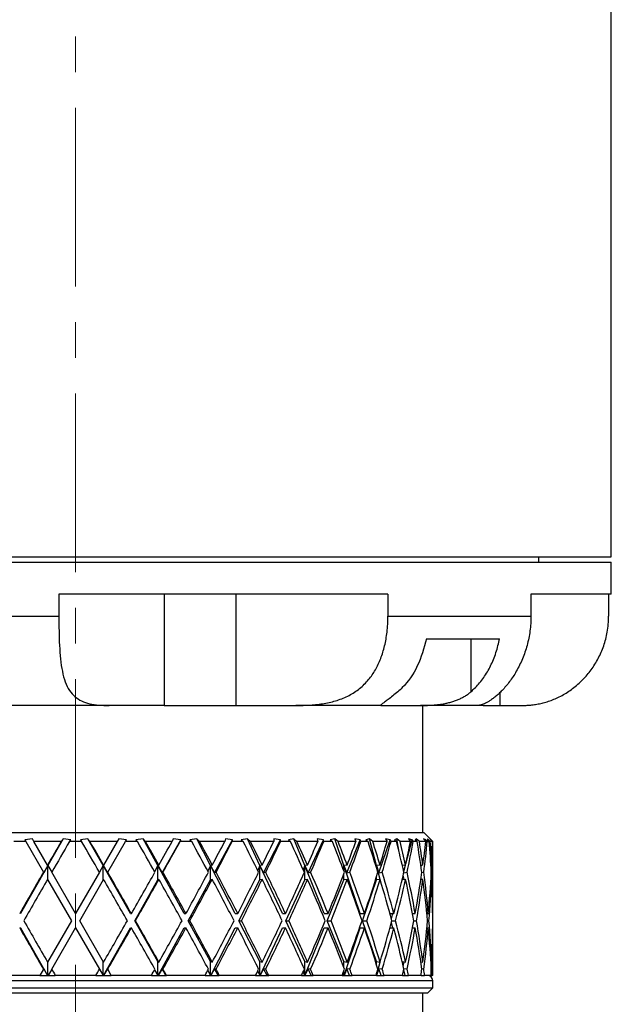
# Model space of a CAD drawing. Header units: inches. Extents: x 2.6 to 39.6, y 3.9 to 32.3.
# Tile 55 of 74: x 25.3 to 26.9, y 14.2 to 16.9. Entities that reach past the tile are written whole.
import ezdxf

# ---------------------------------------------------------------- set-up
doc = ezdxf.new("R2010")
doc.units = ezdxf.units.IN
doc.header["$MEASUREMENT"] = 0
doc.linetypes.add('CENTERX2', pattern=[0.8, 0.5, -0.1, 0.1, -0.1])

msp = doc.modelspace()

# ---------------------------------------------------------------- linework, layer by layer
at = {"color": 7, "linetype": 'CENTERX2', "lineweight": 18}
msp.add_line((25.4232, 11.3684), (25.4232, 24.8349), dxfattribs=at)
at = {"color": 7, "linetype": 'Continuous', "lineweight": 25}
for p, q in [((26.9232, 15.4108), (26.9232, 17.7028)), ((23.9232, 15.4108), (26.9232, 15.4108)), ((23.9883, 15.3958), (26.9232, 15.3958)), ((26.7207, 15.3958), (26.7207, 15.4108)), ((26.9232, 15.3068), (26.9232, 15.3958)), ((26.2979, 15.3068), (25.3764, 15.3068)), ((25.3764, 15.3068), (25.3764, 15.2448)), ((25.6715, 15.3068), (25.6715, 14.9948)), ((25.8716, 15.3068), (25.8716, 14.9948)), ((26.2979, 15.3068), (26.2979, 15.2448)), ((26.9232, 15.3068), (26.6982, 15.3068)), ((26.6982, 15.3068), (26.6982, 15.2448)), ((26.9158, 15.3068), (26.9158, 15.2448)), ((24.8052, 15.2448), (25.3764, 15.2448)), ((26.2979, 15.2448), (26.6982, 15.2448)), ((26.4053, 15.1818), (26.6102, 15.1818)), ((26.5302, 15.1818), (26.5302, 15.0332)), ((26.6113, 15.0309), (26.6113, 14.9948)), ((25.5168, 14.9948), (25.2183, 14.9948)), ((25.6715, 14.9948), (25.5168, 14.9948)), ((25.6715, 14.9948), (25.8716, 14.9948)), ((25.8716, 14.9948), (26.0403, 14.9948)), ((26.2807, 14.9948), (26.0403, 14.9948)), ((26.2807, 14.9948), (26.3886, 14.9948)), ((26.5495, 14.9948), (26.3886, 14.9948)), ((26.3957, 14.6388), (26.3957, 14.9948)), ((26.5641, 14.9948), (26.5495, 14.9948)), ((26.5641, 14.9948), (26.6113, 14.9948)), ((26.6113, 14.9948), (26.6732, 14.9948)), ((24.4482, 14.6388), (26.3982, 14.6388)), ((25.3022, 14.6214), (25.2808, 14.6186)), ((25.2808, 14.6186), (25.2835, 14.6138)), ((25.3066, 14.6138), (25.3022, 14.6214)), ((25.3886, 14.6214), (25.3457, 14.5462)), ((25.3886, 14.6214), (25.383, 14.6138)), ((25.4098, 14.6186), (25.3886, 14.6214)), ((25.4062, 14.6138), (25.4098, 14.6186)), ((25.4578, 14.6214), (25.4366, 14.6186)), ((25.4366, 14.6186), (25.4401, 14.6138)), ((25.4634, 14.6138), (25.4578, 14.6214)), ((25.5007, 14.5462), (25.4578, 14.6214)), ((25.5442, 14.6214), (25.5398, 14.6138)), ((25.5656, 14.6186), (25.5442, 14.6214)), ((25.5629, 14.6138), (25.5656, 14.6186)), ((25.6125, 14.6214), (25.5921, 14.6186)), ((25.5921, 14.6186), (25.5963, 14.6138)), ((25.6192, 14.6138), (25.6125, 14.6214)), ((25.6538, 14.5462), (25.6125, 14.6214)), ((25.6653, 14.5263), (25.7179, 14.6186)), ((25.6968, 14.6214), (25.6937, 14.6138)), ((25.7179, 14.6186), (25.6968, 14.6214)), ((25.716, 14.6138), (25.7179, 14.6186)), ((25.7626, 14.6214), (25.7435, 14.6186)), ((25.7435, 14.6186), (25.7483, 14.6138)), ((25.7702, 14.6138), (25.7626, 14.6214)), ((25.8013, 14.5462), (25.7626, 14.6214)), ((25.8123, 14.5263), (25.863, 14.6186)), ((25.8426, 14.6214), (25.841, 14.6138)), ((25.863, 14.6186), (25.8426, 14.6214)), ((25.862, 14.6138), (25.863, 14.6186)), ((25.9043, 14.6214), (25.8869, 14.6186)), ((25.8869, 14.6186), (25.8922, 14.6138)), ((25.9126, 14.6138), (25.9043, 14.6214)), ((25.9394, 14.5462), (25.9043, 14.6214)), ((25.9498, 14.5263), (25.9973, 14.6186)), ((25.9781, 14.6214), (25.978, 14.6138)), ((25.9973, 14.6186), (25.9781, 14.6214)), ((25.9972, 14.6138), (25.9973, 14.6186)), ((26.0341, 14.6214), (26.019, 14.6186)), ((26.019, 14.6186), (26.0246, 14.6138)), ((26.043, 14.6138), (26.0341, 14.6214)), ((26.0649, 14.5462), (26.0341, 14.6214)), ((26.0743, 14.5263), (26.1174, 14.6186)), ((26.1174, 14.6186), (26.1, 14.6214)), ((26.1, 14.6214), (26.1013, 14.6138)), ((26.1182, 14.6138), (26.1174, 14.6186)), ((26.149, 14.6214), (26.1364, 14.6186)), ((26.1364, 14.6186), (26.1422, 14.6138)), ((26.1582, 14.6138), (26.149, 14.6214)), ((26.1745, 14.5462), (26.149, 14.6214)), ((26.1827, 14.5263), (26.2204, 14.6186)), ((26.2204, 14.6186), (26.2052, 14.6214)), ((26.2052, 14.6214), (26.2079, 14.6138)), ((26.2221, 14.6138), (26.2204, 14.6186)), ((26.2459, 14.6214), (26.2362, 14.6186)), ((26.2362, 14.6186), (26.242, 14.6138)), ((26.2552, 14.6138), (26.2459, 14.6214)), ((26.2656, 14.5462), (26.2459, 14.6214)), ((26.2725, 14.5263), (26.3038, 14.6186)), ((26.3038, 14.6186), (26.2912, 14.6214)), ((26.2912, 14.6214), (26.2952, 14.6138)), ((26.3064, 14.6138), (26.3038, 14.6186)), ((26.3226, 14.6214), (26.316, 14.6186)), ((26.316, 14.6186), (26.3218, 14.6138)), ((26.3317, 14.6138), (26.3226, 14.6214)), ((26.3293, 14.5836), (26.3226, 14.6214)), ((26.3478, 14.551), (26.3655, 14.6186)), ((26.3655, 14.6186), (26.3557, 14.6214)), ((26.3557, 14.6214), (26.361, 14.6138)), ((26.3689, 14.6138), (26.3655, 14.6186)), ((26.3771, 14.6214), (26.3738, 14.6186)), ((26.3738, 14.6186), (26.3793, 14.6138)), ((26.3859, 14.6138), (26.3771, 14.6214)), ((26.3777, 14.6152), (26.3771, 14.6214)), ((26.404, 14.6186), (26.3974, 14.6214)), ((26.3974, 14.6214), (26.4038, 14.6138)), ((26.4232, 14.6138), (26.3982, 14.6388)), ((26.4032, 14.6144), (26.404, 14.6186)), ((26.4081, 14.6138), (26.404, 14.6186)), ((26.4164, 14.6138), (26.4082, 14.6214)), ((26.4082, 14.6214), (26.4082, 14.6186)), ((26.4082, 14.6186), (26.4134, 14.6138)), ((26.4183, 14.6186), (26.415, 14.6214)), ((26.415, 14.6214), (26.4224, 14.6138)), ((26.423, 14.6138), (26.4183, 14.6186)), ((26.4183, 14.618), (26.4183, 14.6186)), ((25.2835, 14.6138), (25.25, 14.6138)), ((25.2835, 14.6138), (25.3332, 14.5278)), ((25.383, 14.6138), (25.3066, 14.6138)), ((25.3447, 14.5478), (25.3066, 14.6138)), ((25.4401, 14.6138), (25.4062, 14.6138)), ((25.5398, 14.6138), (25.4634, 14.6138)), ((25.5398, 14.6138), (25.5016, 14.5478)), ((25.5132, 14.5278), (25.5629, 14.6138)), ((25.5963, 14.6138), (25.5629, 14.6138)), ((25.6937, 14.6138), (25.6192, 14.6138)), ((25.7483, 14.6138), (25.716, 14.6138)), ((25.841, 14.6138), (25.7702, 14.6138)), ((25.8922, 14.6138), (25.862, 14.6138)), ((25.978, 14.6138), (25.9126, 14.6138)), ((26.0246, 14.6138), (25.9972, 14.6138)), ((26.1013, 14.6138), (26.043, 14.6138)), ((26.1422, 14.6138), (26.1182, 14.6138)), ((26.2079, 14.6138), (26.1582, 14.6138)), ((26.242, 14.6138), (26.2221, 14.6138)), ((26.2952, 14.6138), (26.2552, 14.6138)), ((26.3218, 14.6138), (26.3064, 14.6138)), ((26.361, 14.6138), (26.3317, 14.6138)), ((26.3793, 14.6138), (26.3689, 14.6138)), ((26.4038, 14.6138), (26.3859, 14.6138)), ((26.4134, 14.6138), (26.4081, 14.6138)), ((26.4224, 14.6138), (26.4164, 14.6138)), ((26.4232, 14.6138), (26.423, 14.6138)), ((26.4232, 14.4119), (26.4232, 14.6138)), ((25.3457, 14.5462), (25.2691, 14.4119)), ((25.3457, 14.5462), (25.334, 14.5263)), ((25.3447, 14.5478), (25.3457, 14.5462)), ((25.3457, 14.5462), (25.3563, 14.5278)), ((25.3457, 14.5062), (25.3457, 14.5462)), ((25.5007, 14.5462), (25.4901, 14.5278)), ((25.5016, 14.5478), (25.5007, 14.5462)), ((25.5773, 14.4119), (25.5007, 14.5462)), ((25.5007, 14.5462), (25.5123, 14.5263)), ((25.5007, 14.5062), (25.5007, 14.5462)), ((25.6538, 14.5462), (25.6445, 14.5293)), ((25.6566, 14.5478), (25.6538, 14.5462)), ((25.6538, 14.5062), (25.6538, 14.5462)), ((25.7276, 14.4119), (25.6538, 14.5462)), ((25.6538, 14.5462), (25.6653, 14.5263)), ((25.8013, 14.5462), (25.7934, 14.531)), ((25.8059, 14.5478), (25.8013, 14.5462)), ((25.8013, 14.5062), (25.8013, 14.5462)), ((25.8704, 14.4119), (25.8013, 14.5462)), ((25.8013, 14.5462), (25.8123, 14.5263)), ((25.9394, 14.5462), (25.9332, 14.5329)), ((25.9457, 14.5478), (25.9394, 14.5462)), ((25.9394, 14.5062), (25.9394, 14.5462)), ((26.0022, 14.4119), (25.9394, 14.5462)), ((25.9394, 14.5462), (25.9498, 14.5263)), ((26.0649, 14.5462), (26.0604, 14.5353)), ((26.0726, 14.5478), (26.0649, 14.5462)), ((26.0649, 14.5062), (26.0649, 14.5462)), ((26.1197, 14.4119), (26.0649, 14.5462)), ((26.0649, 14.5462), (26.0743, 14.5263)), ((26.1745, 14.5462), (26.1719, 14.5386)), ((26.1836, 14.5478), (26.1745, 14.5462)), ((26.1745, 14.5317), (26.1745, 14.5462)), ((26.2201, 14.4119), (26.1745, 14.5462)), ((26.1745, 14.5462), (26.1827, 14.5263)), ((26.2656, 14.5462), (26.2649, 14.5433)), ((26.2758, 14.5478), (26.2656, 14.5462)), ((26.2656, 14.5409), (26.2656, 14.5462)), ((26.2757, 14.5078), (26.2656, 14.5462)), ((26.2656, 14.5462), (26.2725, 14.5263)), ((26.3471, 14.5478), (26.3382, 14.5465)), ((26.3422, 14.5296), (26.3469, 14.5478)), ((26.3956, 14.5478), (26.39, 14.547)), ((26.3905, 14.5433), (26.3913, 14.5472)), ((26.418, 14.5475), (26.4201, 14.5478)), ((25.334, 14.5263), (25.3332, 14.5278)), ((25.3447, 14.5078), (25.4116, 14.3919)), ((25.4232, 14.4119), (25.3563, 14.5278)), ((25.4901, 14.5278), (25.4232, 14.4119)), ((25.4347, 14.3919), (25.5016, 14.5078)), ((25.5123, 14.5263), (25.5132, 14.5278)), ((25.5887, 14.3919), (25.6538, 14.5062)), ((25.6566, 14.5078), (25.6538, 14.5062)), ((25.6653, 14.5263), (25.6679, 14.5278)), ((25.7385, 14.3919), (25.8013, 14.5062)), ((25.8059, 14.5078), (25.8013, 14.5062)), ((25.8123, 14.5263), (25.8165, 14.5278)), ((25.8807, 14.3919), (25.9394, 14.5062)), ((25.9457, 14.5078), (25.9394, 14.5062)), ((25.9498, 14.5263), (25.9555, 14.5278)), ((26.0115, 14.3919), (26.0649, 14.5062)), ((26.0726, 14.5078), (26.0649, 14.5062)), ((26.0743, 14.5263), (26.0814, 14.5278)), ((26.1279, 14.3919), (26.1745, 14.5062)), ((26.1745, 14.5062), (26.1745, 14.5238)), ((26.1836, 14.5078), (26.1745, 14.5062)), ((26.1827, 14.5263), (26.1911, 14.5278)), ((26.2269, 14.3919), (26.2656, 14.5062)), ((26.2656, 14.5062), (26.2656, 14.5146)), ((26.2758, 14.5078), (26.2656, 14.5062)), ((26.2725, 14.5263), (26.2818, 14.5278)), ((26.3471, 14.5078), (26.3376, 14.5064)), ((26.343, 14.5072), (26.3407, 14.5197)), ((26.3423, 14.5264), (26.3514, 14.5278)), ((26.3956, 14.5078), (26.3898, 14.507)), ((26.3927, 14.527), (26.3982, 14.5278)), ((26.418, 14.5075), (26.4201, 14.5078)), ((26.4209, 14.5278), (26.4191, 14.5275)), ((25.2691, 14.4119), (25.2668, 14.4119)), ((25.5773, 14.4119), (25.5796, 14.4119)), ((25.7276, 14.4119), (25.7322, 14.4119)), ((25.8704, 14.4119), (25.8772, 14.4119)), ((26.0022, 14.4119), (26.011, 14.4119)), ((26.1197, 14.4119), (26.1303, 14.4119)), ((26.2201, 14.4119), (26.2322, 14.4119)), ((26.3035, 14.4119), (26.3142, 14.4119)), ((26.3075, 14.3972), (26.3113, 14.4119)), ((26.3669, 14.4119), (26.3742, 14.4119)), ((26.367, 14.4112), (26.3671, 14.4119)), ((26.407, 14.4119), (26.4109, 14.4119)), ((26.4229, 14.4119), (26.4232, 14.4119)), ((25.2691, 14.3719), (25.2668, 14.3719)), ((25.2691, 14.3719), (25.345, 14.2388)), ((25.4116, 14.3919), (25.3447, 14.276)), ((25.3563, 14.256), (25.4232, 14.3719)), ((25.4232, 14.3719), (25.4901, 14.256)), ((25.5016, 14.276), (25.4347, 14.3919)), ((25.5014, 14.2388), (25.5773, 14.3719)), ((25.5773, 14.3719), (25.5796, 14.3719)), ((25.6538, 14.2776), (25.5887, 14.3919)), ((25.5887, 14.3919), (25.591, 14.3919)), ((25.6545, 14.2388), (25.7276, 14.3719)), ((25.7276, 14.3719), (25.7322, 14.3719)), ((25.8013, 14.2776), (25.7385, 14.3919)), ((25.7385, 14.3919), (25.7432, 14.3919)), ((25.8019, 14.2388), (25.8704, 14.3719)), ((25.8704, 14.3719), (25.8772, 14.3719)), ((25.9394, 14.2776), (25.8807, 14.3919)), ((25.8807, 14.3919), (25.8874, 14.3919)), ((25.94, 14.2388), (26.0022, 14.3719)), ((26.0022, 14.3719), (26.011, 14.3719)), ((26.0649, 14.2776), (26.0115, 14.3919)), ((26.0115, 14.3919), (26.0203, 14.3919)), ((26.0654, 14.2388), (26.1197, 14.3719)), ((26.1197, 14.3719), (26.1303, 14.3719)), ((26.1745, 14.2776), (26.1279, 14.3919)), ((26.1279, 14.3919), (26.1384, 14.3919)), ((26.1749, 14.2388), (26.2201, 14.3719)), ((26.2201, 14.3719), (26.2322, 14.3719)), ((26.2656, 14.2776), (26.2269, 14.3919)), ((26.2269, 14.3919), (26.2389, 14.3919)), ((26.3035, 14.3719), (26.3142, 14.3719)), ((26.3113, 14.3719), (26.3075, 14.3866)), ((26.3089, 14.3919), (26.3194, 14.3919)), ((26.3669, 14.3719), (26.3742, 14.3719)), ((26.3671, 14.3719), (26.367, 14.3726)), ((26.3706, 14.3919), (26.3777, 14.3919)), ((26.407, 14.3719), (26.4109, 14.3719)), ((26.409, 14.3919), (26.4126, 14.3919)), ((26.4229, 14.3719), (26.4232, 14.3719)), ((26.4232, 14.2388), (26.4232, 14.3719)), ((25.3457, 14.2388), (25.3457, 14.2776)), ((25.5007, 14.2388), (25.5007, 14.2776)), ((25.6538, 14.2776), (25.6566, 14.276)), ((25.6538, 14.2388), (25.6538, 14.2776)), ((25.8013, 14.2388), (25.8013, 14.2776)), ((25.8013, 14.2776), (25.8059, 14.276)), ((25.9394, 14.2388), (25.9394, 14.2776)), ((25.9394, 14.2776), (25.9457, 14.276)), ((26.0649, 14.2388), (26.0649, 14.2776)), ((26.0649, 14.2776), (26.0726, 14.276)), ((26.1745, 14.26), (26.1745, 14.2776)), ((26.1745, 14.2776), (26.1836, 14.276)), ((26.2656, 14.2692), (26.2656, 14.2776)), ((26.2656, 14.2776), (26.2758, 14.276)), ((26.2659, 14.2388), (26.2757, 14.276)), ((26.3376, 14.2774), (26.3471, 14.276)), ((26.3407, 14.264), (26.343, 14.2766)), ((26.3898, 14.2768), (26.3956, 14.276)), ((26.4201, 14.276), (26.418, 14.2763)), ((25.3233, 14.2388), (25.2108, 14.2388)), ((25.3332, 14.256), (25.3233, 14.2388)), ((25.3233, 14.2388), (25.345, 14.2388)), ((25.3332, 14.256), (25.334, 14.2575)), ((25.334, 14.2575), (25.345, 14.2388)), ((25.345, 14.2388), (25.345, 14.2388)), ((25.345, 14.2388), (25.3457, 14.2388)), ((25.3457, 14.2388), (25.3464, 14.2388)), ((25.3563, 14.256), (25.3464, 14.2388)), ((25.3464, 14.2388), (25.3662, 14.2388)), ((25.4801, 14.2388), (25.3662, 14.2388)), ((25.4801, 14.2388), (25.5, 14.2388)), ((25.4901, 14.256), (25.5, 14.2388)), ((25.5, 14.2388), (25.5007, 14.2388)), ((25.5007, 14.2388), (25.5014, 14.2388)), ((25.5123, 14.2575), (25.5014, 14.2388)), ((25.5014, 14.2388), (25.5014, 14.2388)), ((25.5014, 14.2388), (25.5231, 14.2388)), ((25.5132, 14.256), (25.5123, 14.2575)), ((25.5231, 14.2388), (25.5132, 14.256)), ((25.6356, 14.2388), (25.5231, 14.2388)), ((25.6356, 14.2388), (25.6532, 14.2388)), ((25.6445, 14.2545), (25.6532, 14.2388)), ((25.6532, 14.2388), (25.6538, 14.2388)), ((25.6538, 14.2388), (25.6545, 14.2388)), ((25.6653, 14.2575), (25.6545, 14.2388)), ((25.6545, 14.2388), (25.6545, 14.2388)), ((25.6545, 14.2388), (25.676, 14.2388)), ((25.6679, 14.256), (25.6653, 14.2575)), ((25.676, 14.2388), (25.6653, 14.2575)), ((25.676, 14.2388), (25.6775, 14.2388)), ((25.7859, 14.2388), (25.6775, 14.2388)), ((25.7859, 14.2388), (25.8007, 14.2388)), ((25.7934, 14.2528), (25.8007, 14.2388)), ((25.8007, 14.2388), (25.8013, 14.2388)), ((25.8013, 14.2388), (25.8019, 14.2388)), ((25.8019, 14.2388), (25.802, 14.2388)), ((25.8123, 14.2575), (25.802, 14.2388)), ((25.802, 14.2388), (25.8226, 14.2388)), ((25.8165, 14.256), (25.8123, 14.2575)), ((25.8226, 14.2388), (25.8123, 14.2575)), ((25.8226, 14.2388), (25.8257, 14.2388)), ((25.9272, 14.2388), (25.8257, 14.2388)), ((25.9272, 14.2388), (25.9389, 14.2388)), ((25.9332, 14.2508), (25.9389, 14.2388)), ((25.9389, 14.2388), (25.9394, 14.2388)), ((25.9394, 14.2388), (25.94, 14.2388)), ((25.94, 14.2388), (25.9401, 14.2388)), ((25.9498, 14.2575), (25.9401, 14.2388)), ((25.9401, 14.2388), (25.9594, 14.2388)), ((25.9594, 14.2388), (25.9498, 14.2575)), ((25.9555, 14.256), (25.9498, 14.2575)), ((25.9594, 14.2388), (25.9639, 14.2388)), ((26.0561, 14.2388), (25.9639, 14.2388)), ((26.0561, 14.2388), (26.0644, 14.2388)), ((26.0604, 14.2484), (26.0644, 14.2388)), ((26.0644, 14.2388), (26.0649, 14.2388)), ((26.0649, 14.2388), (26.0654, 14.2388)), ((26.0743, 14.2575), (26.0654, 14.2388)), ((26.0654, 14.2388), (26.0654, 14.2388)), ((26.0654, 14.2388), (26.083, 14.2388)), ((26.083, 14.2388), (26.0743, 14.2575)), ((26.0814, 14.256), (26.0743, 14.2575)), ((26.083, 14.2388), (26.0889, 14.2388)), ((26.1694, 14.2388), (26.0889, 14.2388)), ((26.1694, 14.2388), (26.1741, 14.2388)), ((26.1719, 14.2452), (26.1741, 14.2388)), ((26.1741, 14.2388), (26.1745, 14.2388)), ((26.1745, 14.2388), (26.1745, 14.252)), ((26.1745, 14.2388), (26.1749, 14.2388)), ((26.1749, 14.2388), (26.175, 14.2388)), ((26.1827, 14.2575), (26.175, 14.2388)), ((26.175, 14.2388), (26.1903, 14.2388)), ((26.1911, 14.256), (26.1827, 14.2575)), ((26.1903, 14.2388), (26.1827, 14.2575)), ((26.1903, 14.2388), (26.1974, 14.2388)), ((26.2644, 14.2388), (26.1974, 14.2388)), ((26.2649, 14.2404), (26.2653, 14.2388)), ((26.2656, 14.2388), (26.2656, 14.2429)), ((26.2725, 14.2575), (26.266, 14.2388)), ((26.266, 14.2388), (26.2788, 14.2388)), ((26.2788, 14.2388), (26.2725, 14.2575)), ((26.2818, 14.256), (26.2725, 14.2575)), ((26.2788, 14.2388), (26.2869, 14.2388)), ((26.3386, 14.2388), (26.2869, 14.2388)), ((26.3386, 14.2388), (26.3462, 14.2388)), ((26.3462, 14.2388), (26.3422, 14.2542)), ((26.3514, 14.256), (26.3423, 14.2573)), ((26.3462, 14.2388), (26.3551, 14.2388)), ((26.3903, 14.2388), (26.3551, 14.2388)), ((26.3909, 14.2388), (26.3905, 14.2405)), ((26.3909, 14.2388), (26.4004, 14.2388)), ((26.3982, 14.256), (26.3927, 14.2568)), ((26.4182, 14.2388), (26.4004, 14.2388)), ((26.4182, 14.2388), (26.4216, 14.2388)), ((26.4191, 14.2562), (26.4209, 14.256)), ((26.4232, 14.2388), (26.4216, 14.2388)), ((26.4232, 14.2238), (24.4232, 14.2238)), ((24.4232, 14.2038), (26.4232, 14.2038)), ((26.4082, 14.1888), (26.4232, 14.2038)), ((26.4232, 14.2038), (26.4232, 14.2238)), ((26.4082, 14.1888), (24.4382, 14.1888)), ((26.3957, 14.1268), (26.3957, 14.1888))]:
    msp.add_line(p, q, dxfattribs=at)
msp.add_arc((26.4082, 14.2238), 0.015, 0, 90, dxfattribs=at)
for centre, major_axis, ratio, start_param, end_param in [((25.4232, 14.4119), (0.993, 1.7307), 0.068052, 1.492976, 1.531283), ((25.4232, 14.3719), (0.993, 1.7307), 0.068052, 1.46969, 1.5197), ((25.4232, 14.3719), (-0.993, 1.7307), 0.068052, 4.763486, 4.813495), ((25.4232, 14.4119), (-0.993, 1.7307), 0.068052, 4.751903, 4.790209), ((25.4232, 14.3719), (-0.9719, 1.727), 0.136294, 4.725959, 4.775968), ((25.4232, 14.4119), (-0.9719, 1.727), 0.136294, 4.714376, 4.752682), ((25.4232, 14.4119), (0.993, 1.7307), 0.068052, 4.829955, 4.868261), ((25.4232, 14.3719), (0.993, 1.7307), 0.068052, 4.841538, 4.891548), ((25.4232, 14.3719), (-0.9358, 1.7214), 0.204832, 4.69162, 4.74163), ((25.4232, 14.4119), (-0.9358, 1.7214), 0.204832, 4.680037, 4.718344), ((25.4232, 14.4119), (0.9719, 1.727), 0.136294, 4.867482, 4.905788), ((25.4232, 14.3719), (0.9719, 1.727), 0.136294, 4.879065, 4.929075), ((25.4232, 14.3719), (-0.8831, 1.7151), 0.273566, 4.662577, 4.712587), ((25.4232, 14.4119), (-0.8831, 1.7151), 0.273566, 4.650994, 4.6893), ((25.4232, 14.4119), (0.9358, 1.7214), 0.204832, 4.90182, 4.940126), ((25.4232, 14.3719), (0.9358, 1.7214), 0.204832, 4.913403, 4.963413), ((25.4232, 14.3719), (-0.8112, 1.7097), 0.341999, 4.641636, 4.691646), ((25.4232, 14.4119), (-0.8112, 1.7097), 0.341999, 4.630054, 4.66836), ((25.4232, 14.4119), (0.8831, 1.7151), 0.273566, 4.930864, 4.96917), ((25.4232, 14.3719), (0.8831, 1.7151), 0.273566, 4.942447, 4.992457), ((25.4232, 14.3719), (-0.7161, 1.7071), 0.408882, 4.632651, 4.682661), ((25.4232, 14.4119), (-0.7161, 1.7071), 0.408882, 4.621068, 4.659374), ((25.4232, 14.4119), (0.8112, 1.7097), 0.341999, 4.951804, 4.99011), ((25.4232, 14.3719), (0.8112, 1.7097), 0.341999, 4.963387, 5.013397), ((25.4232, 14.3719), (-0.5916, 1.7094), 0.47164, 4.640714, 4.690724), ((25.4232, 14.4119), (-0.5916, 1.7094), 0.47164, 4.629132, 4.667438), ((25.4232, 14.4119), (0.7161, 1.7071), 0.408882, 4.96079, 4.999096), ((25.4232, 14.3719), (0.7161, 1.7071), 0.408882, 4.972372, 5.022382), ((25.4232, 14.3719), (-0.4306, 1.7172), 0.525577, 4.67146, 4.72147), ((25.4232, 14.4119), (-0.4306, 1.7172), 0.525577, 4.659877, 4.698184), ((25.4232, 14.4119), (0.5916, 1.7094), 0.47164, 4.952726, 4.991032), ((25.4232, 14.3719), (0.5916, 1.7094), 0.47164, 4.964309, 5.014319), ((25.4232, 14.3719), (-0.2299, 1.7272), 0.56347, 4.727667, 4.777677), ((25.4232, 14.4119), (-0.2299, 1.7272), 0.56347, 4.716084, 4.75439), ((25.4232, 14.4119), (0.4306, 1.7172), 0.525577, 4.92198, 4.960287), ((25.4232, 14.3719), (0.4306, 1.7172), 0.525577, 4.933563, 4.983573), ((25.4232, 14.3719), (0, 1.7321), 0.57735, 4.802512, 4.852522), ((25.4232, 14.4119), (0, 1.7321), 0.57735, 4.790929, 4.829235), ((25.4232, 14.4119), (0.2299, 1.7272), 0.56347, 4.865774, 4.90408), ((25.4232, 14.3719), (0.2299, 1.7272), 0.56347, 4.877357, 4.927366), ((25.4232, 14.4119), (0.993, 1.7307), 0.068052, 1.542866, 1.609822), ((25.4232, 14.3719), (0.993, 1.7307), 0.068052, 1.531283, 1.598275), ((25.4232, 14.3719), (-0.993, 1.7307), 0.068052, 4.68491, 4.751903), ((25.4232, 14.4119), (-0.993, 1.7307), 0.068052, 4.673363, 4.74032), ((25.4232, 14.4119), (0.993, 1.7307), 0.068052, 4.751415, 4.818372), ((25.4232, 14.3719), (0.993, 1.7307), 0.068052, 4.762962, 4.829955), ((25.4232, 14.3719), (-0.9719, 1.727), 0.136294, 4.647383, 4.714376), ((25.4232, 14.4119), (-0.9719, 1.727), 0.136294, 4.635836, 4.702793), ((25.4232, 14.4119), (0.9719, 1.727), 0.136294, 4.788942, 4.855899), ((25.4232, 14.3719), (0.9719, 1.727), 0.136294, 4.800489, 4.867482), ((25.4232, 14.3719), (-0.9358, 1.7214), 0.204832, 4.613045, 4.680037), ((25.4232, 14.4119), (-0.9358, 1.7214), 0.204832, 4.601498, 4.668454), ((25.4232, 14.4119), (0.9358, 1.7214), 0.204832, 4.82328, 4.890237), ((25.4232, 14.3719), (0.9358, 1.7214), 0.204832, 4.834828, 4.90182), ((25.4232, 14.3719), (-0.8831, 1.7151), 0.273566, 4.584001, 4.650994), ((25.4232, 14.4119), (-0.8831, 1.7151), 0.273566, 4.572454, 4.639411), ((25.4232, 14.4119), (0.8831, 1.7151), 0.273566, 4.852324, 4.919281), ((25.4232, 14.3719), (0.8831, 1.7151), 0.273566, 4.863871, 4.930864), ((25.4232, 14.3719), (-0.8112, 1.7097), 0.341999, 4.563061, 4.630054), ((25.4232, 14.4119), (-0.8112, 1.7097), 0.341999, 4.551514, 4.618471), ((25.4232, 14.4119), (0.8112, 1.7097), 0.341999, 4.873264, 4.940221), ((25.4232, 14.3719), (0.8112, 1.7097), 0.341999, 4.884812, 4.951804), ((25.4232, 14.3719), (-0.7161, 1.7071), 0.408882, 4.554076, 4.621068), ((25.4232, 14.4119), (-0.7161, 1.7071), 0.408882, 4.542528, 4.609485), ((25.4232, 14.4119), (0.7161, 1.7071), 0.408882, 4.88225, 4.949207), ((25.4232, 14.3719), (0.7161, 1.7071), 0.408882, 4.893797, 4.96079), ((25.4232, 14.3719), (-0.5916, 1.7094), 0.47164, 4.562139, 4.629132), ((25.4232, 14.4119), (-0.5916, 1.7094), 0.47164, 4.550592, 4.617549), ((25.4232, 14.4119), (0.5916, 1.7094), 0.47164, 4.874186, 4.941143), ((25.4232, 14.3719), (0.5916, 1.7094), 0.47164, 4.885734, 4.952726), ((25.4232, 14.3719), (-0.4306, 1.7172), 0.525577, 4.592885, 4.659877), ((25.4232, 14.4119), (-0.4306, 1.7172), 0.525577, 4.581337, 4.648294), ((25.4232, 14.4119), (0.4306, 1.7172), 0.525577, 4.843441, 4.910397), ((25.4232, 14.3719), (0.4306, 1.7172), 0.525577, 4.854988, 4.92198), ((25.4232, 14.3719), (-0.2299, 1.7272), 0.56347, 4.649091, 4.716084), ((25.4232, 14.4119), (-0.2299, 1.7272), 0.56347, 4.637544, 4.704501), ((25.4232, 14.4119), (0.2299, 1.7272), 0.56347, 4.787234, 4.854191), ((25.4232, 14.3719), (0.2299, 1.7272), 0.56347, 4.798781, 4.865774), ((25.4232, 14.3719), (0, 1.7321), 0.57735, 4.723936, 4.790929), ((25.4232, 14.4119), (0, 1.7321), 0.57735, 4.712389, 4.779346), ((25.4232, 14.3719), (-0.993, 1.7307), 0.068052, 1.53177, 1.598727), ((25.4232, 14.4119), (-0.993, 1.7307), 0.068052, 1.543317, 1.61031), ((25.4232, 14.4119), (0.993, 1.7307), 0.068052, 4.672875, 4.739868), ((25.4232, 14.3719), (0.993, 1.7307), 0.068052, 4.684458, 4.751415), ((25.4232, 14.3719), (-0.993, 1.7307), 0.068052, 4.606406, 4.673363), ((25.4232, 14.4119), (-0.993, 1.7307), 0.068052, 4.594823, 4.661816), ((25.4232, 14.4119), (0.9719, 1.727), 0.136294, 4.710402, 4.777395), ((25.4232, 14.3719), (0.9719, 1.727), 0.136294, 4.721985, 4.788942), ((25.4232, 14.3719), (-0.9719, 1.727), 0.136294, 4.568879, 4.635836), ((25.4232, 14.4119), (-0.9719, 1.727), 0.136294, 4.557296, 4.624288), ((25.4232, 14.4119), (0.9358, 1.7214), 0.204832, 4.744741, 4.811733), ((25.4232, 14.3719), (0.9358, 1.7214), 0.204832, 4.756323, 4.82328), ((25.4232, 14.3719), (-0.9358, 1.7214), 0.204832, 4.534541, 4.601498), ((25.4232, 14.4119), (-0.9358, 1.7214), 0.204832, 4.522958, 4.58995), ((25.4232, 14.4119), (0.8831, 1.7151), 0.273566, 4.773784, 4.840777), ((25.4232, 14.3719), (0.8831, 1.7151), 0.273566, 4.785367, 4.852324), ((25.4232, 14.3719), (-0.8831, 1.7151), 0.273566, 4.505497, 4.572454), ((25.4232, 14.4119), (-0.8831, 1.7151), 0.273566, 4.493914, 4.560907), ((25.4232, 14.4119), (0.8112, 1.7097), 0.341999, 4.794724, 4.861717), ((25.4232, 14.3719), (0.8112, 1.7097), 0.341999, 4.806307, 4.873264), ((25.4232, 14.3719), (-0.8112, 1.7097), 0.341999, 4.484557, 4.551514), ((25.4232, 14.4119), (-0.8112, 1.7097), 0.341999, 4.472974, 4.539966), ((25.4232, 14.4119), (0.7161, 1.7071), 0.408882, 4.80371, 4.870702), ((25.4232, 14.3719), (0.7161, 1.7071), 0.408882, 4.815293, 4.88225), ((25.4232, 14.3719), (-0.7161, 1.7071), 0.408882, 4.475571, 4.542528), ((25.4232, 14.4119), (-0.7161, 1.7071), 0.408882, 4.463988, 4.530981), ((25.4232, 14.4119), (0.5916, 1.7094), 0.47164, 4.795646, 4.862639), ((25.4232, 14.3719), (0.5916, 1.7094), 0.47164, 4.807229, 4.874186), ((25.4232, 14.3719), (-0.5916, 1.7094), 0.47164, 4.483635, 4.550592), ((25.4232, 14.4119), (-0.5916, 1.7094), 0.47164, 4.472052, 4.539044), ((25.4232, 14.4119), (0.4306, 1.7172), 0.525577, 4.764901, 4.831893), ((25.4232, 14.3719), (0.4306, 1.7172), 0.525577, 4.776484, 4.843441), ((25.4232, 14.3719), (-0.4306, 1.7172), 0.525577, 4.514381, 4.581337), ((25.4232, 14.4119), (-0.4306, 1.7172), 0.525577, 4.502798, 4.56979), ((25.4232, 14.4119), (0.2299, 1.7272), 0.56347, 4.708694, 4.775687), ((25.4232, 14.3719), (0.2299, 1.7272), 0.56347, 4.720277, 4.787234), ((25.4232, 14.3719), (-0.2299, 1.7272), 0.56347, 4.570587, 4.637544), ((25.4232, 14.4119), (-0.2299, 1.7272), 0.56347, 4.559004, 4.625997), ((25.4232, 14.4119), (0, 1.7321), 0.57735, 4.633849, 4.700842), ((25.4232, 14.3719), (0, 1.7321), 0.57735, 4.645432, 4.712389), ((25.4232, 14.4119), (-0.993, 1.7307), 0.068052, 1.621893, 1.631863), ((25.4232, 14.4119), (0.993, 1.7307), 0.068052, 4.651322, 4.661292), ((25.4232, 14.4119), (0.9719, 1.727), 0.136294, 4.688849, 4.698819), ((25.4232, 14.4119), (-0.993, 1.7307), 0.068052, 4.57327, 4.58324), ((25.4232, 14.4119), (0.9358, 1.7214), 0.204832, 4.723187, 4.733158), ((25.4232, 14.4119), (-0.9719, 1.727), 0.136294, 4.535743, 4.545713), ((25.4232, 14.4119), (0.8831, 1.7151), 0.273566, 4.752231, 4.762201), ((25.4232, 14.4119), (-0.9358, 1.7214), 0.204832, 4.501405, 4.511375), ((25.4232, 14.4119), (0.8112, 1.7097), 0.341999, 4.773171, 4.783141), ((25.4232, 14.4119), (-0.8831, 1.7151), 0.273566, 4.472361, 4.482331), ((25.4232, 14.4119), (0.7161, 1.7071), 0.408882, 4.782157, 4.792127), ((25.4232, 14.4119), (-0.8112, 1.7097), 0.341999, 4.451421, 4.461391), ((25.4232, 14.4119), (0.5916, 1.7094), 0.47164, 4.774093, 4.784063), ((25.4232, 14.4119), (-0.7161, 1.7071), 0.408882, 4.442435, 4.452405), ((25.4232, 14.4119), (0.4306, 1.7172), 0.525577, 4.743347, 4.753318), ((25.4232, 14.4119), (-0.5916, 1.7094), 0.47164, 4.450499, 4.460469), ((25.4232, 14.4119), (0.2299, 1.7272), 0.56347, 4.687141, 4.697111), ((25.4232, 14.4119), (-0.4306, 1.7172), 0.525577, 4.481244, 4.491215), ((25.4232, 14.4119), (0, 1.7321), 0.57735, 4.612296, 4.622266), ((25.4232, 14.4119), (-0.2299, 1.7272), 0.56347, 4.537451, 4.547421)]:
    msp.add_ellipse(centre, major_axis=major_axis, ratio=ratio, start_param=start_param, end_param=end_param, dxfattribs=at)
for points, knots in [([(25.3764, 15.2448), (25.3766, 15.217), (25.3771, 15.1615), (25.384, 15.088), (25.4028, 15.0342), (25.4378, 15.0043), (25.4783, 14.9955), (25.5073, 14.995), (25.5168, 14.9948)], [0, 0, 0, 0, 0.1903522, 0.380864, 0.5665655, 0.7398217, 0.9140544, 1, 1, 1, 1]), ([(26.0403, 14.9948), (26.047, 14.9949), (26.0604, 14.995), (26.0803, 14.9959), (26.1002, 14.9976), (26.1194, 15.0004), (26.1379, 15.0041), (26.1556, 15.009), (26.1729, 15.0152), (26.1892, 15.0229), (26.2045, 15.0318), (26.2187, 15.0421), (26.2319, 15.0539), (26.2436, 15.0668), (26.2539, 15.0804), (26.2629, 15.0947), (26.2708, 15.11), (26.2778, 15.1264), (26.2837, 15.1437), (26.2887, 15.1618), (26.2926, 15.1807), (26.2955, 15.2009), (26.2975, 15.2224), (26.2977, 15.2373), (26.2979, 15.2448)], [0, 0, 0, 0, 0.04588, 0.091938, 0.138605, 0.185514, 0.229886, 0.274527, 0.320076, 0.36597, 0.410353, 0.455084, 0.500913, 0.547123, 0.589117, 0.631387, 0.67449, 0.717869, 0.762054, 0.80652, 0.851856, 0.897485, 0.948534, 1, 1, 1, 1]), ([(26.6982, 15.2448), (26.6981, 15.238), (26.6978, 15.2243), (26.6957, 15.2037), (26.6923, 15.1832), (26.6875, 15.1632), (26.6815, 15.1439), (26.6745, 15.1253), (26.6664, 15.1074), (26.6575, 15.0906), (26.648, 15.0753), (26.6382, 15.0612), (26.628, 15.0484), (26.6179, 15.0372), (26.6082, 15.0276), (26.5991, 15.0197), (26.5902, 15.0128), (26.582, 15.0073), (26.5744, 15.0029), (26.5677, 14.9996), (26.5617, 14.9972), (26.5566, 14.9957), (26.5525, 14.9949), (26.5505, 14.9949), (26.5495, 14.9948)], [0, 0, 0, 0, 0.046773, 0.093866, 0.141967, 0.19042, 0.237198, 0.284309, 0.332491, 0.381058, 0.426598, 0.472488, 0.519521, 0.566966, 0.609525, 0.652389, 0.696183, 0.740285, 0.783228, 0.826415, 0.870287, 0.914365, 0.957108, 1, 1, 1, 1]), ([(26.6732, 14.9948), (26.677, 14.9949), (26.6848, 14.995), (26.6975, 14.9959), (26.7111, 14.9976), (26.7253, 15.0004), (26.7398, 15.0041), (26.7546, 15.009), (26.7698, 15.0152), (26.7852, 15.0229), (26.8003, 15.0318), (26.8152, 15.0421), (26.8297, 15.0539), (26.8433, 15.0668), (26.8557, 15.0804), (26.867, 15.0947), (26.8774, 15.11), (26.8868, 15.1264), (26.8951, 15.1437), (26.9021, 15.1618), (26.9079, 15.1807), (26.9123, 15.2009), (26.9153, 15.2224), (26.9157, 15.2373), (26.9158, 15.2448)], [0, 0, 0, 0, 0.04588, 0.091937, 0.138603, 0.185512, 0.229885, 0.274525, 0.320074, 0.365969, 0.410352, 0.455083, 0.500912, 0.547121, 0.589116, 0.631386, 0.674488, 0.717868, 0.762052, 0.806519, 0.851854, 0.897484, 0.948534, 1, 1, 1, 1]), ([(26.4053, 15.1818), (26.3982, 15.1554), (26.3839, 15.1026), (26.3507, 15.0562), (26.3296, 15.037), (26.3254, 15.0332)], [0, 0, 0, 0, 0.445363, 0.890714, 1, 1, 1, 1]), ([(26.5302, 15.0332), (26.5386, 15.0411), (26.5555, 15.0572), (26.5766, 15.0881), (26.594, 15.1234), (26.6046, 15.1553), (26.6088, 15.1754), (26.6102, 15.1818)], [0, 0, 0, 0, 0.220308, 0.446979, 0.667323, 0.894101, 1, 1, 1, 1]), ([(26.3254, 15.0332), (26.3206, 15.0292), (26.3108, 15.0209), (26.2981, 15.0113), (26.2878, 15.0037), (26.2809, 14.9988), (26.2776, 14.996), (26.2776, 14.9949), (26.2798, 14.9948), (26.2807, 14.9948)], [0, 0, 0, 0, 0.150198, 0.304295, 0.454685, 0.610136, 0.750135, 0.894002, 1, 1, 1, 1]), ([(26.3886, 14.9948), (26.3932, 14.9948), (26.4017, 14.9949), (26.4145, 14.9953), (26.4269, 14.9961), (26.4395, 14.9974), (26.4517, 14.9992), (26.4632, 15.0015), (26.4741, 15.0042), (26.4847, 15.0076), (26.4949, 15.0115), (26.5046, 15.016), (26.5138, 15.0211), (26.5224, 15.0268), (26.5276, 15.0311), (26.5302, 15.0332)], [0, 0, 0, 0, 0.087828, 0.16496, 0.242681, 0.322332, 0.40269, 0.474656, 0.547164, 0.621373, 0.69616, 0.770827, 0.846024, 0.922771, 1, 1, 1, 1])]:
    msp.add_open_spline(points, degree=3, knots=knots, dxfattribs=at)

doc.saveas('drawing.dxf')
